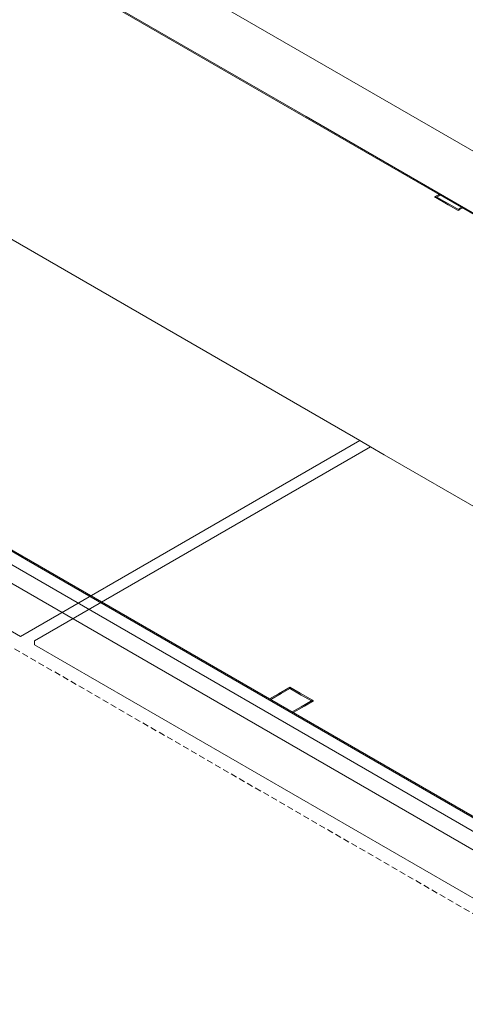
# Model space of a CAD drawing. Header units: millimetres. Extents: x 4480191 to 4481199, y -30324204 to -30323479.
# Tile 70 of 243: x 4480392 to 4480406, y -30324125 to -30324093. Entities that reach past the tile are written whole.
import ezdxf

# ---------------------------------------------------------------- set-up
doc = ezdxf.new("R2010")
doc.units = ezdxf.units.MM
doc.linetypes.add('JIS_02_2.0', pattern=[0.3, 0.2, -0.1])
for name, color, linetype, lineweight in [('DI-Elementos externos em vista', 9, 'Continuous', 5), ('DI-Área do detalhe', 7, 'JIS_02_2.0', 9), ('IFC-Parede padrão-Contorno', 44, 'Continuous', 5)]:
    doc.layers.add(name, color=color, linetype=linetype, lineweight=lineweight)

msp = doc.modelspace()

# ---------------------------------------------------------------- linework, layer by layer
at = {"layer": 'DI-Elementos externos em vista'}
for p, q in [((4480371.265, -30324088.503), (4480403.023, -30324106.838)), ((4480360.734, -30324095.103), (4480392.041, -30324113.178)), ((4480392.041, -30324113.178), (4480403.023, -30324106.838)), ((4480403.023, -30324106.838), (4480403.369, -30324107.038)), ((4480403.369, -30324107.038), (4480392.492, -30324113.318)), ((4480403.369, -30324107.038), (4480403.819, -30324107.298)), ((4480403.819, -30324107.298), (4480411.613, -30324111.798)), ((4480392.492, -30324113.318), (4480392.492, -30324113.438)), ((4480392.492, -30324113.438), (4480411.544, -30324124.438))]:
    msp.add_line(p, q, dxfattribs=at)
at = {"layer": 'DI-Área do detalhe'}
msp.add_lwpolyline([(4480336.978, -30324081.891), (4480461.776, -30324009.839), (4480536.565, -30324053.019), (4480411.768, -30324125.071), (4480336.978, -30324081.891)], dxfattribs=at)
at = {"layer": 'IFC-Parede padrão-Contorno', "color": 8, "lineweight": 5}
for p, q in [((4480377.638, -30324082.701), (4480401.291, -30324096.358)), ((4480346.129, -30324085.11), (4480406.732, -30324120.1)), ((4480386.673, -30324085.917), (4480417.427, -30324103.674)), ((4480385.007, -30324086.996), (4480414.334, -30324103.928)), ((4480362.945, -30324094.219), (4480411.683, -30324122.358)), ((4480401.291, -30324096.358), (4480418.07, -30324106.045)), ((4480405.587, -30324098.878), (4480405.51, -30324098.922)), ((4480405.621, -30324098.898), (4480405.558, -30324098.934)), ((4480405.51, -30324098.922), (4480405.447, -30324098.958)), ((4480405.447, -30324098.958), (4480405.466, -30324098.969)), ((4480405.466, -30324098.969), (4480405.482, -30324098.978)), ((4480405.558, -30324098.934), (4480405.482, -30324098.978)), ((4480405.482, -30324098.978), (4480405.881, -30324099.208)), ((4480405.517, -30324098.958), (4480405.845, -30324099.148)), ((4480405.845, -30324099.148), (4480406.244, -30324099.378)), ((4480405.881, -30324099.208), (4480406.21, -30324099.398)), ((4480406.272, -30324099.322), (4480406.21, -30324099.358)), ((4480406.228, -30324099.387), (4480406.21, -30324099.398)), ((4480406.244, -30324099.378), (4480406.228, -30324099.387)), ((4480406.32, -30324099.334), (4480406.244, -30324099.378)), ((4480406.349, -30324099.278), (4480406.272, -30324099.322)), ((4480406.383, -30324099.298), (4480406.32, -30324099.334)), ((4480387.772, -30324108.073), (4480411.648, -30324121.858)), ((4480389.607, -30324109.173), (4480392.235, -30324110.69)), ((4480392.235, -30324110.69), (4480411.613, -30324121.878)), ((4480400.732, -30324114.835), (4480400.39, -30324115.033)), ((4480400.747, -30324114.826), (4480400.732, -30324114.835)), ((4480400.732, -30324114.835), (4480401.13, -30324115.066)), ((4480400.766, -30324114.815), (4480400.747, -30324114.826)), ((4480400.766, -30324114.815), (4480401.095, -30324115.005)), ((4480400.39, -30324115.033), (4480400.108, -30324115.195)), ((4480400.485, -30324115.018), (4480400.143, -30324115.215)), ((4480400.766, -30324114.855), (4480400.485, -30324115.018)), ((4480401.095, -30324115.005), (4480401.494, -30324115.235)), ((4480401.13, -30324115.066), (4480401.459, -30324115.255)), ((4480401.133, -30324115.444), (4480400.835, -30324115.615)), ((4480401.231, -30324115.427), (4480400.87, -30324115.635)), ((4480401.494, -30324115.235), (4480401.133, -30324115.444)), ((4480401.528, -30324115.255), (4480401.231, -30324115.427)), ((4480401.494, -30324115.235), (4480401.509, -30324115.244)), ((4480401.509, -30324115.244), (4480401.528, -30324115.255))]:
    msp.add_line(p, q, dxfattribs=at)

doc.saveas('drawing.dxf')
